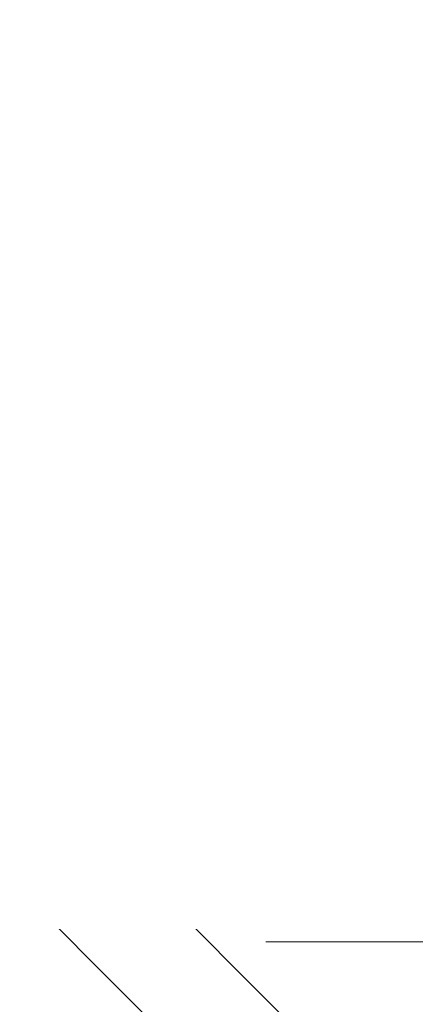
# Model space of a CAD drawing. Header units: inches. Extents: x -462 to -293, y -254 to -12.
# Tile 34 of 89: x -357.57 to -356.984, y -74.361 to -72.904. Entities that reach past the tile are written whole.
import ezdxf

# ---------------------------------------------------------------- set-up
doc = ezdxf.new("R2010")
doc.units = ezdxf.units.IN
doc.header["$LTSCALE"] = 32
doc.header["$MEASUREMENT"] = 0
doc.linetypes.add('Dash Style-1', pattern=[0.083328, 0.041656, -0.041672])
for name, color, linetype, lineweight in [('Black', 7, 'Continuous', 18), ('DashLine', 7, 'Dash Style-1', 13), ('DashLineFill', 7, 'Dash Style-1', 13), ('Drawing', 7, 'Continuous', 18), ('Metal-Black', 7, 'Continuous', 18), ('Metal-DeskStructure', 7, 'Continuous', 13), ('None', 7, 'Continuous', 18), ('SolidLine', 7, 'Continuous', 15), ('Wood_1-H', 7, 'Continuous', 13)]:
    doc.layers.add(name, color=color, linetype=linetype, lineweight=lineweight)
doc.layers.add('Metal-Leg', color=7, linetype='Continuous', lineweight=18, true_color=0x4c4c4c)
pattern_1 = [(45, (0, 0), (-1.61301565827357, 1.935715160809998), []), (45, (-1.0608, 1.0608), (-0.4723460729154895, 0.4167612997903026), [])]

# ---------------------------------------------------------------- blocks, each defined once
blk = doc.blocks.new('Group-12')
at = {"layer": 'DashLine'}
blk.add_rational_spline([(3.425889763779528, -2.559055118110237), (3.42588976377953, -37.77524409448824), (3.425889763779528, -72.99143307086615), (3.425889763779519, -74.52755905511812), (1.889763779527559, -74.52755905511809), (-11.02873622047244, -74.54730708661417), (-23.94723622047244, -74.56705511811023), (-25.24962716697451, -74.46183701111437), (-25.47623622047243, -73.17505511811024), (-27.40623622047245, -52.62205511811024), (-29.33623622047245, -32.06905511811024), (-29.64541729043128, -28.77953659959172), (-29.64523622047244, -25.47205511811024), (-29.64579921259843, -14.01555511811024), (-29.64636220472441, -2.559055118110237), (-13.11023622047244, -2.559055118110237), (3.425889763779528, -2.559055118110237)], [1, 1, 1, 0.7071067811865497, 1, 1, 1, 1, 1, 1, 1, 1, 1, 1, 1, 1, 1], degree=2, knots=[0, 0, 0, 0.3437727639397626, 0.3437727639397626, 0.3543760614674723, 0.3543760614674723, 0.4804837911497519, 0.4804837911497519, 0.4932388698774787, 0.4932388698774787, 0.6947633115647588, 0.6947633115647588, 0.7270176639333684, 0.7270176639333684, 0.838740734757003, 0.838740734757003, 1, 1, 1], dxfattribs=at)
at = {"layer": 'SolidLine'}
blk.add_rational_spline([(4.881889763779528, -2.559055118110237), (4.881889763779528, -37.77524409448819), (4.881889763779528, -72.99143307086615), (4.881889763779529, -75.98355905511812), (1.889763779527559, -75.98355905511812), (-11.02373622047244, -76.00380708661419), (-23.93723622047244, -76.02405511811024), (-26.48855720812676, -75.8181826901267), (-26.92623622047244, -73.31105511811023), (-28.85673622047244, -52.75855511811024), (-30.78723622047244, -32.20605511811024), (-31.10141317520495, -28.84703865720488), (-31.10223622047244, -25.47205511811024), (-31.10229921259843, -14.01555511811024), (-31.10236220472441, -2.559055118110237), (-13.11023622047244, -2.559055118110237), (4.881889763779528, -2.559055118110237)], [1, 1, 1, 0.7071067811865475, 1, 1, 1, 1, 1, 1, 1, 1, 1, 1, 1, 1, 1], degree=2, knots=[0, 0, 0, 0.3304669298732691, 0.3304669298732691, 0.3503210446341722, 0.3503210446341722, 0.4715008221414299, 0.4715008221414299, 0.4955201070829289, 0.4955201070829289, 0.690341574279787, 0.690341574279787, 0.7221812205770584, 0.7221812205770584, 0.83026201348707, 0.83026201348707, 1, 1, 1], dxfattribs=at)
blk = doc.blocks.new('1BRPFY-Leg_Plate (2D)')
at = {"layer": 'DashLineFill', "linetype": 'Continuous', "lineweight": 13}
h = blk.add_hatch(dxfattribs=at)
h.set_pattern_fill('Steel', color=253, style=0, pattern_type=2)
h.set_pattern_definition(pattern_1)
edge = h.paths.add_edge_path()
edge.add_arc((-1.704724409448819, -1.704724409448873), 0.125984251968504, 179.9999999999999, 269.9999999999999)
edge.add_line((-1.704724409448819, -1.830708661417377), (1.704724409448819, -1.830708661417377))
edge.add_arc((1.704724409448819, -1.704724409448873), 0.125984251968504, 270.0000000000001, 360.0000000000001)
edge.add_line((1.830708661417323, -1.704724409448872), (1.830708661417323, 1.704724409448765))
edge.add_arc((1.704724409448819, 1.704724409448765), 0.1259842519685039, 0, 90)
edge.add_line((1.704724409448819, 1.830708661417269), (-1.704724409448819, 1.830708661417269))
edge.add_arc((-1.704724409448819, 1.704724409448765), 0.1259842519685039, 90, 180)
edge.add_line((-1.830708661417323, 1.704724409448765), (-1.830708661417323, -1.704724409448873))
at = {"layer": 'DashLineFill', "flags": 128}
blk.add_lwpolyline([(-1.830708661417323, -1.704724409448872, 0.414213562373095), (-1.704724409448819, -1.830708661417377), (1.704724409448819, -1.830708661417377, 0.414213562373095), (1.830708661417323, -1.704724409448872), (1.830708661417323, 1.704724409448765, 0.414213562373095), (1.704724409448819, 1.830708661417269), (-1.704724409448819, 1.830708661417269, 0.414213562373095), (-1.830708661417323, 1.704724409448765)], format="xyb", close=True, dxfattribs=at)
at = {"layer": 'SolidLine', "flags": 128}
blk.add_lwpolyline([(1.421884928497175, -1.203435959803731), (1.428657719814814, -1.217755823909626), (1.433994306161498, -1.232670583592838), (1.437843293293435, -1.24803660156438), (1.440167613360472, -1.263705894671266), (1.440944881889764, -1.279527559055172), (1.440167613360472, -1.295349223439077), (1.437843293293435, -1.311018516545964), (1.433994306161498, -1.326384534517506), (1.428657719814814, -1.341299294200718), (1.421884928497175, -1.355619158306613), (1.413741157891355, -1.369206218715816), (1.404304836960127, -1.381929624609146), (1.393666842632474, -1.393666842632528), (1.381929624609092, -1.404304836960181), (1.369206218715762, -1.413741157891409), (1.355619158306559, -1.421884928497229), (1.341299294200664, -1.428657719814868), (1.326384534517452, -1.433994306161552), (1.31101851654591, -1.437843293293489), (1.295349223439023, -1.440167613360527), (1.279527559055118, -1.440944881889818), (1.263705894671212, -1.440167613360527), (1.248036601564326, -1.437843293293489), (1.232670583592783, -1.433994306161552), (1.217755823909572, -1.428657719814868), (1.203435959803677, -1.421884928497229), (1.189848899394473, -1.413741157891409), (1.177125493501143, -1.404304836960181), (1.165388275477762, -1.393666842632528), (1.154750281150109, -1.381929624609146), (1.14531396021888, -1.369206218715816), (1.137170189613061, -1.355619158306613), (1.130397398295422, -1.341299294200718), (1.125060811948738, -1.326384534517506), (1.121211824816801, -1.311018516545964), (1.118887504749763, -1.295349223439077), (1.118110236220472, -1.279527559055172), (1.118887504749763, -1.263705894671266), (1.121211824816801, -1.24803660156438), (1.125060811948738, -1.232670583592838), (1.130397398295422, -1.217755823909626), (1.137170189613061, -1.203435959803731)], dxfattribs=at)
blk = doc.blocks.new('1BRPX5-Util_Bkt_Sm-F (2D)')
at = {"layer": 'DashLineFill', "linetype": 'Continuous', "lineweight": 13}
h = blk.add_hatch(dxfattribs=at)
h.set_pattern_fill('Steel', color=253, style=0, pattern_type=2)
h.set_pattern_definition(pattern_1)
edge = h.paths.add_edge_path()
edge.add_line((-4.468503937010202, 4.413385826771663), (-3.12992125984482, 4.413385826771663))
edge.add_line((-3.12992125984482, 4.413385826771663), (-3.12992125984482, -1.854330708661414))
edge.add_line((-3.12992125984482, -1.854330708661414), (-4.468503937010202, -1.854330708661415))
edge.add_line((-4.468503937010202, -1.854330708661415), (-4.468503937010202, -1.988188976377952))
edge.add_line((-4.468503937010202, -1.988188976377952), (-2.421259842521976, -1.988188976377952))
edge.add_line((-2.421259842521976, -1.988188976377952), (-2.421259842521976, -2.366141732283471))
edge.add_arc((-2.303149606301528, -2.366141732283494), 0.1181102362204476, 179.9999999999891, 270.000000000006)
edge.add_line((-2.303149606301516, -2.484251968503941), (2.303149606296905, -2.484251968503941))
edge.add_arc((2.303149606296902, -2.366141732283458), 0.1181102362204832, 270.0000000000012, 359.9999999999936)
edge.add_line((2.421259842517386, -2.366141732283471), (2.421259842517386, -1.988188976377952))
edge.add_line((2.421259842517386, -1.988188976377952), (4.468503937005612, -1.988188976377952))
edge.add_line((4.468503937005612, -1.988188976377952), (4.468503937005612, -1.854330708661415))
edge.add_line((4.468503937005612, -1.854330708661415), (3.12992125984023, -1.854330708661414))
edge.add_line((3.12992125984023, -1.854330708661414), (3.12992125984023, 4.413385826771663))
edge.add_line((3.12992125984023, 4.413385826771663), (4.468503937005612, 4.413385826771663))
edge.add_line((4.468503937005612, 4.413385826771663), (4.468503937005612, 4.547244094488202))
edge.add_line((4.468503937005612, 4.547244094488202), (2.421259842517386, 4.547244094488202))
edge.add_line((2.421259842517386, 4.547244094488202), (2.421259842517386, 4.925196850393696))
edge.add_arc((2.303149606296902, 4.925196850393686), 0.1181102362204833, 5.365542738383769e-12, 89.99999999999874)
edge.add_line((2.303149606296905, 5.043307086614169), (-2.303149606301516, 5.043307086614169))
edge.add_arc((-2.303149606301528, 4.92519685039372), 0.1181102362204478, 89.99999999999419, 180.0000000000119)
edge.add_line((-2.421259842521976, 4.925196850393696), (-2.421259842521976, 4.547244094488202))
edge.add_line((-2.421259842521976, 4.547244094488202), (-4.468503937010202, 4.547244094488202))
edge.add_line((-4.468503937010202, 4.547244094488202), (-4.468503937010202, 4.413385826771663))
at = {"layer": 'SolidLine', "flags": 128}
blk.add_lwpolyline([(1.378859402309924, -1.201945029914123), (1.386371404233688, -1.212073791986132), (1.392854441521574, -1.222890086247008), (1.39824607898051, -1.234289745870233), (1.402494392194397, -1.246162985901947), (1.405558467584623, -1.258395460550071), (1.407408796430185, -1.270869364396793), (1.408027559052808, -1.28346456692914), (1.407408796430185, -1.296059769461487), (1.405558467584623, -1.308533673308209), (1.402494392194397, -1.320766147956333), (1.39824607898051, -1.332639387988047), (1.392854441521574, -1.344039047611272), (1.386371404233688, -1.354855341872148), (1.378859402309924, -1.364984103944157), (1.370390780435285, -1.374327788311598), (1.361047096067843, -1.382796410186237), (1.350918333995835, -1.390308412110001), (1.340102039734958, -1.396791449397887), (1.328702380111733, -1.402183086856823), (1.316829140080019, -1.406431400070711), (1.304596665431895, -1.409495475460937), (1.292122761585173, -1.411345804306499), (1.279527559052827, -1.411964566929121), (1.26693235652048, -1.411345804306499), (1.254458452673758, -1.409495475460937), (1.242225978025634, -1.406431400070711), (1.23035273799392, -1.402183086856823), (1.218953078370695, -1.396791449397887), (1.208136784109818, -1.390308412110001), (1.19800802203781, -1.382796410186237), (1.188664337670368, -1.374327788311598), (1.180195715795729, -1.364984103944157), (1.172683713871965, -1.354855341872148), (1.166200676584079, -1.344039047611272), (1.160809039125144, -1.332639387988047), (1.156560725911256, -1.320766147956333), (1.15349665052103, -1.308533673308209), (1.151646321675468, -1.296059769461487), (1.151027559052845, -1.28346456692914), (1.151646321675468, -1.270869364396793), (1.15349665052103, -1.258395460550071), (1.156560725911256, -1.246162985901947), (1.160809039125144, -1.234289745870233), (1.166200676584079, -1.222890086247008), (1.172683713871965, -1.212073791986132), (1.180195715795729, -1.201945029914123)], dxfattribs=at)
blk = doc.blocks.new('Slate-LegBrace (2D)')
at = {"layer": 'DashLineFill', "linetype": 'Continuous', "lineweight": 13}
h = blk.add_hatch(dxfattribs=at)
h.set_pattern_fill('Steel', color=253, style=0, pattern_type=2)
h.set_pattern_definition(pattern_1)
edge = h.paths.add_edge_path()
edge.add_line((-2.199587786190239, -0.1351515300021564), (-1.374775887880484, -0.1351515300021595))
edge.add_arc((3.636636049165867e-15, -0.01355418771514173), 1.380142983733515, 185.0545920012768, 354.9454079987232)
edge.add_line((1.374775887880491, -0.13515153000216), (2.199718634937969, -0.1351515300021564))
edge.add_arc((6.54243738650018e-05, -0.01705725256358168), 2.202821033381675, 183.0731271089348, 356.92687289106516, ccw=False)
h = blk.add_hatch(dxfattribs=at)
h.set_pattern_fill('Steel', color=253, style=0, pattern_type=2)
h.set_pattern_definition(pattern_1)
edge = h.paths.add_edge_path()
edge.add_line((2.191696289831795, -0.2375138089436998), (1.463739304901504, -0.2375137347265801))
edge.add_arc((-6.542437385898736e-05, -0.01704129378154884), 1.480314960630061, 188.5652811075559, 351.4347188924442, ccw=False)
edge.add_line((-1.463870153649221, -0.2375137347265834), (-2.191827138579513, -0.2375138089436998))
edge.add_line((-2.191827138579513, -0.2375138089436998), (-2.199718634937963, -0.1351515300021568))
edge.add_line((-2.199718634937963, -0.1351515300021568), (-1.374775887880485, -0.1351515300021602))
edge.add_arc((2.937282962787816e-15, -0.01355418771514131), 1.380142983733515, 185.0545920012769, 354.9454079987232)
edge.add_line((1.37477588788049, -0.1351515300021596), (2.199587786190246, -0.1351515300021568))
edge.add_line((2.199587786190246, -0.1351515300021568), (2.191696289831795, -0.2375138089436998))
at = {"layer": 'DashLineFill', "flags": 128}
for points in [[(2.191696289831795, -0.2375138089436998), (1.463739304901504, -0.2375137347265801, -0.860662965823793), (-1.463870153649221, -0.2375137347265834), (-2.191827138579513, -0.2375138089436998), (-2.199718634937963, -0.1351515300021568), (-1.374775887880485, -0.1351515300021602, 0.9154551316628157), (1.37477588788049, -0.1351515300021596), (2.199587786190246, -0.1351515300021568)], [(-2.199587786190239, -0.1351515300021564), (-1.374775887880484, -0.1351515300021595, 0.9154551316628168), (1.374775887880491, -0.13515153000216), (2.199718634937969, -0.1351515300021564, -0.9477524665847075)]]:
    blk.add_lwpolyline(points, format="xyb", close=True, dxfattribs=at)
blk = doc.blocks.new('TLLegSleeve (2D)')
at = {"layer": 'DashLineFill', "linetype": 'Continuous', "lineweight": 13}
h = blk.add_hatch(dxfattribs=at)
h.set_pattern_fill('Steel', color=253, style=0, pattern_type=2)
h.set_pattern_definition(pattern_1)
edge = h.paths.add_edge_path()
edge.add_line((1.08267716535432, 1.402343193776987), (1.08267716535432, 2.913385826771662))
edge.add_arc((-1.707523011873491e-13, 2.913385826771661), 1.08267716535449, 4.479377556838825e-14, 180)
edge.add_line((-1.082677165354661, 2.913385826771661), (-1.08267716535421, 1.402343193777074))
edge.add_arc((-1.332267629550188e-15, 2.886579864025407e-15), 1.771653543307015, 127.6698869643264, 412.330113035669)
edge.add_line((1.08267716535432, 1.402343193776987), (1.08267716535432, 1.402343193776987))
edge = h.paths.add_edge_path()
edge.add_arc((1.665334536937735e-15, 2.91338582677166), 0.7480314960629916, 180, 360)
edge.add_arc((1.665334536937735e-15, 2.91338582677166), 0.7480314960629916, 9.54166404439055e-15, 180)
edge.add_line((-0.7480314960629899, 2.91338582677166), (-0.7480314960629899, 2.91338582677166))
edge = h.paths.add_edge_path()
edge.add_arc((-1.723066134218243e-13, 5.70119602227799e-16), 1.437007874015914, 180, 360)
edge.add_arc((-1.723066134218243e-13, 9.149983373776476e-17), 1.437007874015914, 9.541664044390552e-15, 180)
edge.add_line((-1.437007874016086, 3.308097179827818e-16), (-1.437007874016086, 3.308097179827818e-16))
at = {"layer": 'DashLine', "color": 8, "flags": 128}
blk.add_lwpolyline([(1.653543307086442, 1.118599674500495e-14), (1.645581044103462, -0.1620755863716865), (1.621770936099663, -0.3225902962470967), (1.582342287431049, -0.4799982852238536), (1.527674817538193, -0.6327836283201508), (1.45829500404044, -0.7794749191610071), (1.374871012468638, -0.9186594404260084), (1.278206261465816, -1.048996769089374), (1.169231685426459, -1.169231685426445), (1.048996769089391, -1.278206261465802), (0.918659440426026, -1.374871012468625), (0.7794749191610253, -1.458295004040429), (0.6327836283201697, -1.527674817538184), (0.4799982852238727, -1.582342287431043), (0.3225902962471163, -1.621770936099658), (0.1620755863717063, -1.645581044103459), (8.723964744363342e-15, -1.653543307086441), (-0.162075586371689, -1.645581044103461), (-0.3225902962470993, -1.621770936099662), (-0.4799982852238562, -1.582342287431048), (-0.6327836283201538, -1.527674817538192), (-0.7794749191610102, -1.458295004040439), (-0.9186594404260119, -1.374871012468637), (-1.048996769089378, -1.278206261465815), (-1.169231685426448, -1.169231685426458), (-1.278206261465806, -1.048996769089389), (-1.374871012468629, -0.9186594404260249), (-1.458295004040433, -0.7794749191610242), (-1.527674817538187, -0.6327836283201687), (-1.582342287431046, -0.4799982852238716), (-1.621770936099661, -0.3225902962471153), (-1.645581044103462, -0.1620755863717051), (-1.653543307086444, -7.741682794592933e-15), (-1.645581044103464, 0.1620755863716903), (-1.621770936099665, 0.3225902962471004), (-1.582342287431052, 0.4799982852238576), (-1.527674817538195, 0.6327836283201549), (-1.458295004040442, 0.7794749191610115), (-1.37487101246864, 0.918659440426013), (-1.278206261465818, 1.048996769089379), (-1.169231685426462, 1.169231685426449), (-1.048996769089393, 1.278206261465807), (-0.9186594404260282, 1.37487101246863), (-0.7794749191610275, 1.458295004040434), (-0.6327836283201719, 1.527674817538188), (-0.479998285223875, 1.582342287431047), (-0.3225902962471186, 1.621770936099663), (-0.1620755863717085, 1.645581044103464), (-1.096189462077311e-14, 1.653543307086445), (0.1620755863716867, 1.645581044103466), (0.3225902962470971, 1.621770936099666), (0.479998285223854, 1.582342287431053), (0.6327836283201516, 1.527674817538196), (0.7794749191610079, 1.458295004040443), (0.9186594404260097, 1.374871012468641), (1.048996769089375, 1.278206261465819), (1.169231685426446, 1.169231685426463), (1.278206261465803, 1.048996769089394), (1.374871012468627, 0.9186594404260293), (1.458295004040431, 0.7794749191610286), (1.527674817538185, 0.6327836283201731), (1.582342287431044, 0.4799982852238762), (1.621770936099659, 0.3225902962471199), (1.64558104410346, 0.1620755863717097)], close=True, dxfattribs=at)
at = {"layer": 'DashLineFill', "flags": 128}
for points in [[(1.08267716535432, 1.402343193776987), (1.08267716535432, 2.913385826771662, 0.9999999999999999), (-1.082677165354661, 2.913385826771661), (-1.08267716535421, 1.402343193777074, 2.931618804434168), (1.08267716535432, 1.402343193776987)], [(-1.437007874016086, 3.308097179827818e-16, 0.9999999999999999), (1.437007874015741, 3.308097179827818e-16, 0.9999999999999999), (-1.437007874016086, 3.308097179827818e-16)]]:
    blk.add_lwpolyline(points, format="xyb", close=True, dxfattribs=at)
blk = doc.blocks.new('Group-28')
at = {"layer": 'SolidLine', "flags": 128}
blk.add_lwpolyline([(-10.0984251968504, -58.50393700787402, -0.414213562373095), (-8.385826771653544, -56.79133858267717, -0.4142135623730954), (-6.673228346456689, -58.50393700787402, -0.414213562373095), (-8.385826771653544, -60.21653543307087, -0.4142135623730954)], format="xyb", close=True, dxfattribs=at)
at = {"layer": 'Wood_1-H', "color": 7, "rotation": 270}
for name in ['1BRPX5-Util_Bkt_Sm-F (2D)', 'Slate-LegBrace (2D)', '1BRPFY-Leg_Plate (2D)', 'TLLegSleeve (2D)']:
    blk.add_blockref(name, (-8.385826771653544, -58.50393700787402), dxfattribs=at)
blk = doc.blocks.new('1BRPT9-Bracket (2D)')
at = {"layer": 'DashLineFill', "linetype": 'Continuous', "lineweight": 13}
h = blk.add_hatch(dxfattribs=at)
h.set_pattern_fill('Steel', color=253, style=0, pattern_type=2)
h.set_pattern_definition(pattern_1)
edge = h.paths.add_edge_path()
edge.add_arc((1.677931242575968, -8.488188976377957), 0.2519685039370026, 269.999999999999, 360.0000000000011)
edge.add_line((1.929899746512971, -8.488188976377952), (1.929899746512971, -7.480314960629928))
edge.add_line((1.929899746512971, -7.480314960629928), (2.323600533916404, -7.480314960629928))
edge.add_line((2.323600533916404, -7.480314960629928), (2.323600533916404, 7.461135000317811))
edge.add_line((2.323600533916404, 7.461135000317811), (1.929899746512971, 7.480314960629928))
edge.add_line((1.929899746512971, 7.480314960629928), (1.929899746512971, 8.488188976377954))
edge.add_arc((1.677931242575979, 8.488188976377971), 0.2519685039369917, 359.999999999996, 450.0000000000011)
edge.add_line((1.677931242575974, 8.740157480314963), (-2.32206875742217, 8.740157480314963))
edge.add_line((-2.32206875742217, 8.740157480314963), (-2.32206875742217, -8.74015748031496))
edge.add_line((-2.32206875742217, -8.74015748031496), (1.677931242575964, -8.74015748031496))
at = {"layer": 'DashLineFill'}
blk.add_line((-2.125218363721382, 8.740157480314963), (-2.125218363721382, -8.74015748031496), dxfattribs=at)
blk = doc.blocks.new('Group-52')
at = {"layer": 'DashLineFill', "linetype": 'Continuous', "lineweight": 13}
h = blk.add_hatch(dxfattribs=at)
h.set_pattern_fill('Steel', color=253, style=0, pattern_type=2)
h.set_pattern_definition(pattern_1)
h.paths.add_polyline_path([(-2.066929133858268, 1.397637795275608), (2.066929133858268, 1.397637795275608), (2.066929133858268, 0.1377952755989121), (2.106299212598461, 0.1377952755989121), (2.106299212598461, -0.1377952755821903), (2.066929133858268, -0.1377952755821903), (2.066929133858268, -5.275590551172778), (2.106299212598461, -5.275590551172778), (2.106299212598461, -5.55118110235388), (2.066929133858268, -5.55118110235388), (2.066929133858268, -5.82677165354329), (-2.066929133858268, -5.82677165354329), (-2.066929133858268, -5.55118110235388), (-2.106299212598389, -5.55118110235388), (-2.106299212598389, -5.275590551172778), (-2.066929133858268, -5.275590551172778), (-2.066929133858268, -0.1377952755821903), (-2.106299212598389, -0.1377952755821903), (-2.106299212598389, 0.1377952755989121), (-2.066929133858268, 0.1377952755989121)])
at = {"layer": 'DashLineFill', "flags": 128}
blk.add_lwpolyline([(-2.066929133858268, 1.397637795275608), (2.066929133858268, 1.397637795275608), (2.066929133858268, 0.1377952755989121), (2.106299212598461, 0.1377952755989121), (2.106299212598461, -0.1377952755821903), (2.066929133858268, -0.1377952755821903), (2.066929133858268, -5.275590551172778), (2.106299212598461, -5.275590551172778), (2.106299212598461, -5.55118110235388), (2.066929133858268, -5.55118110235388), (2.066929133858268, -5.82677165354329), (-2.066929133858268, -5.82677165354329), (-2.066929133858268, -5.55118110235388), (-2.106299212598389, -5.55118110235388), (-2.106299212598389, -5.275590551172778), (-2.066929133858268, -5.275590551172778), (-2.066929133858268, -0.1377952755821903), (-2.106299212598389, -0.1377952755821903), (-2.106299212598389, 0.1377952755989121), (-2.066929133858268, 0.1377952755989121)], close=True, dxfattribs=at)
blk = doc.blocks.new('TL14_upper_leg (2D)')
at = {"layer": 'DashLine', "color": 7}
blk.add_blockref('Group-52', (0, 0), dxfattribs=at)
blk = doc.blocks.new('SlateLegLocator-L3')
at = {"color": 255, "linetype": 'Dash Style-1', "lineweight": 5}
blk.add_wipeout([(-2.106299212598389, 1.3779527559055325), (2.10629921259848, 1.3779527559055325), (2.10629921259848, -5.807086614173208), (-2.106299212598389, -5.807086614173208)], dxfattribs=at).dxf.layer = 'Black'
at = {"layer": 'Black', "linetype": 'Dash Style-1', "lineweight": 5, "flags": 128}
blk.add_lwpolyline([(-2.106299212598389, 1.377952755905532), (2.106299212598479, 1.377952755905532), (2.106299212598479, -5.807086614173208), (-2.106299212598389, -5.807086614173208)], close=True, dxfattribs=at)
blk = doc.blocks.new('StructEnd-L3 (2D)')
at = {"layer": 'Metal-Black', "color": 7}
blk.add_blockref('1BRPT9-Bracket (2D)', (-0.0001991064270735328, 6.10236220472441), dxfattribs=at)
at = {"layer": 'Metal-Leg', "color": 7, "rotation": 180}
blk.add_blockref('TL14_upper_leg (2D)', (0, 0), dxfattribs=at)
at = {"layer": 'Metal-DeskStructure', "color": 7, "rotation": 180}
blk.add_blockref('SlateLegLocator-L3', (0, 0), dxfattribs=at)
blk = doc.blocks.new('Group-66')
at = {"layer": 'None'}
for name in ['Group-28', 'Group-12']:
    blk.add_blockref(name, (0, 0), dxfattribs=at)
at = {"layer": 'SolidLine', "color": 7, "rotation": 90}
blk.add_blockref('StructEnd-L3 (2D)', (-8.30708661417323, -58.50393700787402), dxfattribs=at)
blk = doc.blocks.new('SL Runoff Utility L Desk2 (2D)')
at = {"layer": 'None'}
blk.add_blockref('Group-66', (0, 0), dxfattribs=at)
at = {"layer": 'Drawing', "color": 0, "flags": 1}
for tag in ['Tag', 'Catalog', 'Option1', 'Option2', 'Option3', 'Option4', 'Option5', 'Option6', 'Option7', 'Option8', 'Option9', 'Option10', 'Option11', 'Option12', 'Custom', 'FinishGroup', 'Discount', 'Item2', 'Item3', 'Item6', 'Item9', 'Item10', 'Item12', 'Item13', 'Item16', 'Item19', 'Item20', 'Item21', 'Item22', 'Item23', 'Item24', 'Item25', 'Item8', 'Item18', 'Item1', 'Item4', 'Item5', 'Item7', 'Item11', 'Item14', 'Item15', 'Item17']:
    blk.add_attdef(tag, (-64.77952755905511, -74.68547244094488), '', height=0.007086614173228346, dxfattribs=at)

msp = doc.modelspace()

# ---------------------------------------------------------------- block references
at = {"layer": 'Drawing'}
msp.add_blockref('SL Runoff Utility L Desk2 (2D)', (-347.3884579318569, -13.63889082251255), dxfattribs=at)

doc.saveas('drawing.dxf')
